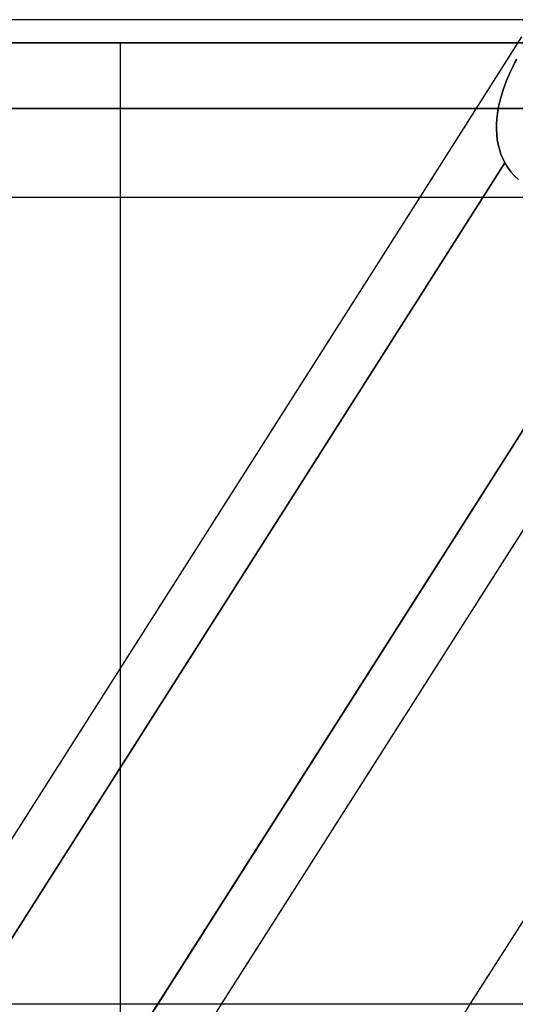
# Model space of a CAD drawing. Header units: millimetres. Extents: x -215 to 215, y -97 to 82.
# Tile 33 of 73: x -50.83 to -46.39, y -24.42 to -15.62. Entities that reach past the tile are written whole.
import ezdxf

# ---------------------------------------------------------------- set-up
doc = ezdxf.new("R2010")
doc.units = ezdxf.units.MM
doc.layers.add('MAIN-1', color=7, linetype='Continuous')
doc.layers.add('MAIN-2', color=7, linetype='Continuous')

msp = doc.modelspace()

# ---------------------------------------------------------------- linework, layer by layer
at = {"layer": 'MAIN-1'}
for p, q in [((119.8772, -15.6188), (-119.8772, -15.6188)), ((-120.621, -16.4113), (120.621, -16.4113)), ((-119.8772, -17.2038), (119.8772, -17.2038)), ((-47.2489, -17.2038), (-51.8434, -24.4188)), ((-49.9275, -21.4101), (-49.9275, -17.2038)), ((-44.999, -17.2038), (-49.5935, -24.4188)), ((-42.2055, -17.2038), (-46.7999, -24.4187)), ((-44.5332, -17.3654), (-49.0248, -24.4188)), ((119.8772, -24.4188), (-119.8772, -24.4188))]:
    msp.add_line(p, q, dxfattribs=at)
at = {"layer": 'MAIN-2'}
for p, q in [((-43.4698, -15.8269), (-57.06, -15.8269)), ((-52.0867, -15.8269), (-39.9406, -15.8269)), ((-49.9275, -17.2038), (-49.9275, -15.8269)), ((-46.3376, -15.7727), (-47.2489, -17.2038)), ((-46.4192, -16.0446), (-46.4002, -16.0072)), ((-46.4002, -16.0072), (-46.4192, -16.0446)), ((-46.4002, -16.0072), (-46.3807, -15.9708)), ((-46.3807, -15.9708), (-46.4002, -16.0072)), ((-46.4375, -16.0831), (-46.4552, -16.1226)), ((-46.4551, -16.1225), (-46.4375, -16.0831)), ((-46.4375, -16.0831), (-46.4192, -16.0446)), ((-46.4192, -16.0446), (-46.4375, -16.0831)), ((-46.4718, -16.1627), (-46.4875, -16.2033)), ((-46.4874, -16.2032), (-46.4718, -16.1626)), ((-46.4718, -16.1626), (-46.4551, -16.1225)), ((-46.4552, -16.1226), (-46.4718, -16.1627)), ((-46.5019, -16.2444), (-46.5151, -16.2858)), ((-46.515, -16.2857), (-46.5019, -16.2443)), ((-46.5019, -16.2443), (-46.4874, -16.2032)), ((-46.4875, -16.2033), (-46.5019, -16.2444)), ((-46.5371, -16.3693), (-46.5268, -16.3274)), ((-46.5268, -16.3275), (-46.5371, -16.3693)), ((-46.5268, -16.3274), (-46.515, -16.2857)), ((-46.5151, -16.2858), (-46.5268, -16.3275)), ((120.621, -16.4113), (-120.621, -16.4113)), ((-119.5736, -16.4113), (-43.9005, -16.4113)), ((119.5736, -16.4113), (-119.5736, -16.4113)), ((-61.3395, -16.4113), (-46.5457, -16.4113)), ((-46.5457, -16.4113), (-61.3395, -16.4113)), ((-45.4811, -16.4113), (-59.7545, -16.4113)), ((-59.7545, -16.4113), (-45.4811, -16.4113)), ((-53.4145, -16.4113), (-40.9821, -16.4113)), ((-40.9821, -16.4113), (-53.4145, -16.4113)), ((-39.8567, -16.4113), (-51.8295, -16.4113)), ((-51.8295, -16.4113), (-39.8567, -16.4113)), ((-46.5457, -16.4113), (-46.5534, -16.4582)), ((-46.5534, -16.4583), (-46.5457, -16.4113)), ((-46.5457, -16.4113), (-46.5371, -16.3693)), ((-46.5371, -16.3693), (-46.5457, -16.4113)), ((-46.5588, -16.5051), (-46.5618, -16.5518)), ((-46.5618, -16.552), (-46.5588, -16.5052)), ((-46.5534, -16.4582), (-46.5588, -16.5051)), ((-46.5588, -16.5052), (-46.5534, -16.4583)), ((-46.5618, -16.5518), (-46.5622, -16.5982)), ((-46.5622, -16.5983), (-46.5618, -16.552)), ((-46.5622, -16.5982), (-46.56, -16.644)), ((-46.56, -16.6442), (-46.5622, -16.5983)), ((-46.56, -16.644), (-46.555, -16.6893)), ((-46.555, -16.6895), (-46.56, -16.6442)), ((-46.555, -16.6893), (-46.5472, -16.7338)), ((-46.5472, -16.7339), (-46.555, -16.6895)), ((-46.5472, -16.7338), (-46.5364, -16.7772)), ((-46.5364, -16.7773), (-46.5472, -16.7339)), ((-46.5364, -16.7772), (-46.5227, -16.8193)), ((-46.5226, -16.8194), (-46.5364, -16.7773)), ((-46.5227, -16.8193), (-46.5059, -16.86)), ((-46.5059, -16.8601), (-46.5226, -16.8194)), ((-46.5059, -16.86), (-46.4862, -16.8992)), ((-46.4862, -16.8992), (-46.5059, -16.8601)), ((-46.4862, -16.8992), (-51.3562, -24.5468)), ((-51.3562, -24.5468), (-46.4862, -16.8992)), ((-49.7103, -24.6021), (-44.8543, -16.9766)), ((-46.4862, -16.8992), (-46.4612, -16.94)), ((-46.4612, -16.9401), (-46.4862, -16.8992)), ((-46.4612, -16.94), (-46.4326, -16.9786)), ((-46.4326, -16.9786), (-46.4612, -16.9401)), ((-46.4326, -16.9786), (-46.4009, -17.0144)), ((-46.4009, -17.0144), (-46.4326, -16.9786)), ((-46.4009, -17.0144), (-46.3662, -17.0473)), ((-46.3662, -17.0473), (-46.4009, -17.0144)), ((-49.9275, -26.0037), (-49.9275, -21.4101)), ((-49.0248, -24.4188), (-50.0341, -26.0037)), ((-49.5935, -24.4188), (-49.7103, -24.6021)), ((-46.7999, -24.4187), (-47.8093, -26.0037))]:
    msp.add_line(p, q, dxfattribs=at)

doc.saveas('drawing.dxf')
